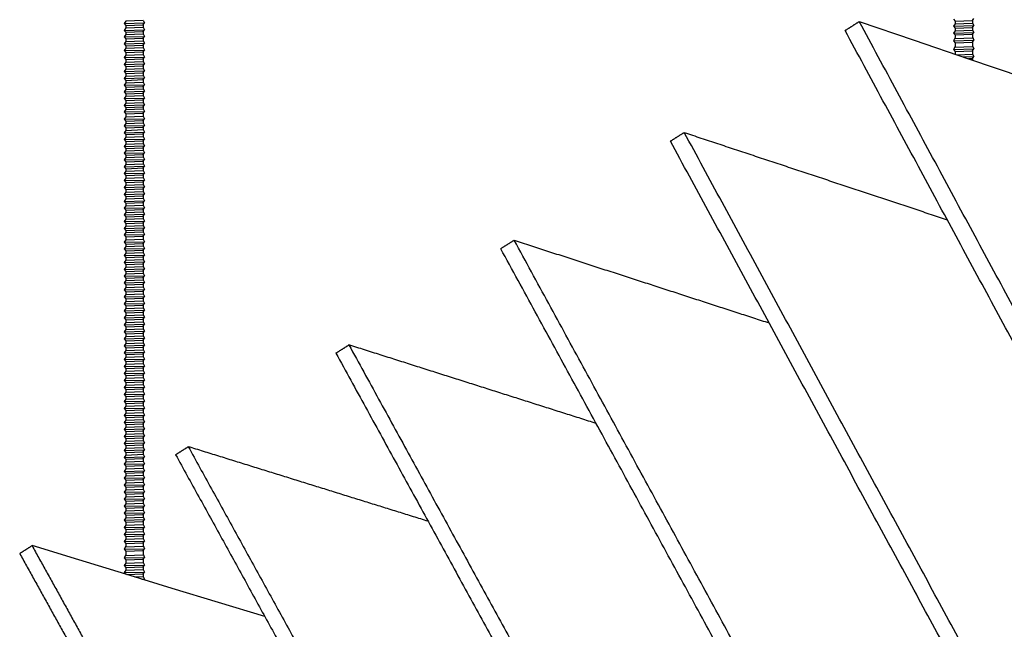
# Model space of a CAD drawing. Header units: centimetres. Extents: x 5283.6 to 5299.6, y 15505 to 15518.9.
# Tile 51 of 68: x 5297.115 to 5297.456, y 15512.713 to 15512.924. Entities that reach past the tile are written whole.
import ezdxf

# ---------------------------------------------------------------- set-up
doc = ezdxf.new("R2010")
doc.units = ezdxf.units.CM
doc.layers.add('_HD_muro', color=1, linetype='Continuous')
doc.layers.add('_HD_tornillo', color=30, linetype='Continuous')
doc.layers.add('Make2D$visible$Curves$Default', color=7, linetype='Continuous', true_color=0x000000)

# ---------------------------------------------------------------- blocks, each defined once
blk = doc.blocks.new('Cirrus_2.40x2.40_iso@15')
at = {"layer": '_HD_tornillo'}
for p, q in [((5297.1514, 15512.92366), (5297.1508, 15512.92284)), ((5297.1574, 15512.9239), (5297.1514, 15512.92366)), ((5297.1574, 15512.9239), (5297.15789, 15512.92301)), ((5297.43872, 15512.92437), (5297.43932, 15512.92369)), ((5297.43932, 15512.92369), (5297.44531, 15512.92393)), ((5297.43932, 15512.92369), (5297.43932, 15512.92276)), ((5297.44531, 15512.92393), (5297.44582, 15512.92454)), ((5297.44531, 15512.92393), (5297.44531, 15512.92299)), ((5297.1508, 15512.92284), (5297.15789, 15512.92301)), ((5297.1508, 15512.92284), (5297.1514, 15512.92216)), ((5297.1514, 15512.92128), (5297.1508, 15512.92046)), ((5297.1508, 15512.92046), (5297.15789, 15512.92063)), ((5297.1508, 15512.92046), (5297.1514, 15512.91978)), ((5297.1514, 15512.92216), (5297.15739, 15512.92239)), ((5297.1514, 15512.92216), (5297.1514, 15512.92128)), ((5297.1514, 15512.92128), (5297.15739, 15512.92151)), ((5297.15739, 15512.92239), (5297.15789, 15512.92301)), ((5297.15739, 15512.92239), (5297.15739, 15512.92151)), ((5297.15739, 15512.92001), (5297.15789, 15512.92063)), ((5297.1574, 15512.92151), (5297.15789, 15512.92063)), ((5297.43932, 15512.92276), (5297.43872, 15512.92194)), ((5297.43872, 15512.92194), (5297.44582, 15512.92211)), ((5297.43872, 15512.92194), (5297.43932, 15512.92126)), ((5297.43932, 15512.92035), (5297.43872, 15512.91953)), ((5297.43932, 15512.92276), (5297.44531, 15512.92299)), ((5297.43932, 15512.92126), (5297.44531, 15512.92149)), ((5297.43932, 15512.92126), (5297.43932, 15512.92035)), ((5297.43932, 15512.92035), (5297.44531, 15512.92058)), ((5297.44531, 15512.92149), (5297.44582, 15512.92211)), ((5297.44531, 15512.92149), (5297.44531, 15512.92058)), ((5297.44532, 15512.92299), (5297.44582, 15512.92211)), ((5297.44532, 15512.92058), (5297.44582, 15512.9197)), ((5297.1514, 15512.91899), (5297.1508, 15512.91818)), ((5297.1508, 15512.91818), (5297.15789, 15512.91835)), ((5297.1508, 15512.91818), (5297.1514, 15512.9175)), ((5297.1514, 15512.91978), (5297.15739, 15512.92001)), ((5297.1514, 15512.91978), (5297.1514, 15512.91899)), ((5297.1514, 15512.91899), (5297.15739, 15512.91923)), ((5297.1514, 15512.9175), (5297.15739, 15512.91773)), ((5297.1514, 15512.9175), (5297.1514, 15512.91663)), ((5297.1514, 15512.91663), (5297.15739, 15512.91687)), ((5297.15739, 15512.92001), (5297.15739, 15512.91923)), ((5297.15739, 15512.91773), (5297.15789, 15512.91835)), ((5297.15739, 15512.91773), (5297.15739, 15512.91687)), ((5297.1574, 15512.91923), (5297.15789, 15512.91835)), ((5297.1574, 15512.91687), (5297.15789, 15512.91599)), ((5297.43872, 15512.91953), (5297.44582, 15512.9197)), ((5297.43872, 15512.91953), (5297.43932, 15512.91885)), ((5297.43932, 15512.91793), (5297.43872, 15512.91685)), ((5297.43872, 15512.91685), (5297.44582, 15512.91702)), ((5297.43872, 15512.91685), (5297.43932, 15512.91617)), ((5297.43932, 15512.91885), (5297.44531, 15512.91908)), ((5297.43932, 15512.91885), (5297.43932, 15512.91793)), ((5297.43932, 15512.91767), (5297.44531, 15512.9179)), ((5297.44531, 15512.91908), (5297.44582, 15512.9197)), ((5297.44531, 15512.91908), (5297.44531, 15512.91817)), ((5297.44531, 15512.9164), (5297.44582, 15512.91702)), ((5297.44532, 15512.91817), (5297.44582, 15512.91702)), ((5297.1514, 15512.91663), (5297.1508, 15512.91582)), ((5297.1508, 15512.91582), (5297.15789, 15512.91599)), ((5297.1508, 15512.91582), (5297.1514, 15512.91514)), ((5297.1514, 15512.91427), (5297.1508, 15512.91345)), ((5297.1508, 15512.91345), (5297.15789, 15512.91362)), ((5297.1508, 15512.91345), (5297.1514, 15512.91277)), ((5297.1514, 15512.91514), (5297.15739, 15512.91537)), ((5297.1514, 15512.91514), (5297.1514, 15512.91427)), ((5297.1514, 15512.91427), (5297.15739, 15512.9145)), ((5297.15739, 15512.91537), (5297.15789, 15512.91599)), ((5297.15739, 15512.91537), (5297.15739, 15512.9145)), ((5297.15739, 15512.913), (5297.15789, 15512.91362)), ((5297.1574, 15512.9145), (5297.15789, 15512.91362)), ((5297.43932, 15512.91486), (5297.43872, 15512.91384)), ((5297.43872, 15512.91384), (5297.44582, 15512.91401)), ((5297.43872, 15512.91384), (5297.43932, 15512.91316)), ((5297.43932, 15512.91617), (5297.44531, 15512.9164)), ((5297.43932, 15512.91617), (5297.43932, 15512.91486)), ((5297.43932, 15512.91466), (5297.44531, 15512.91489)), ((5297.43932, 15512.91316), (5297.44531, 15512.9134)), ((5297.44531, 15512.9164), (5297.44531, 15512.91509)), ((5297.44531, 15512.9134), (5297.44582, 15512.91401)), ((5297.44531, 15512.9134), (5297.44531, 15512.91222)), ((5297.44532, 15512.9151), (5297.44582, 15512.91401)), ((5297.1514, 15512.91186), (5297.1508, 15512.91104)), ((5297.1508, 15512.91104), (5297.15789, 15512.91121)), ((5297.1508, 15512.91104), (5297.1514, 15512.91036)), ((5297.1514, 15512.91277), (5297.15739, 15512.913)), ((5297.1514, 15512.91277), (5297.1514, 15512.91186)), ((5297.1514, 15512.91186), (5297.15739, 15512.91209)), ((5297.1514, 15512.91036), (5297.15739, 15512.91059)), ((5297.1514, 15512.91036), (5297.1514, 15512.90944)), ((5297.15739, 15512.913), (5297.15739, 15512.91209)), ((5297.15739, 15512.91059), (5297.15789, 15512.91121)), ((5297.15739, 15512.91059), (5297.15739, 15512.90968)), ((5297.1574, 15512.91209), (5297.15789, 15512.91121)), ((5297.43932, 15512.91316), (5297.43932, 15512.91221)), ((5297.43992, 15512.91201), (5297.44531, 15512.91222)), ((5297.44216, 15512.91125), (5297.44582, 15512.91134)), ((5297.44389, 15512.91067), (5297.44531, 15512.91072)), ((5297.44531, 15512.91072), (5297.44582, 15512.91134)), ((5297.44531, 15512.91072), (5297.44531, 15512.91018)), ((5297.44532, 15512.91222), (5297.44582, 15512.91134)), ((5297.1514, 15512.90944), (5297.1508, 15512.90863)), ((5297.1508, 15512.90863), (5297.15789, 15512.9088)), ((5297.1508, 15512.90863), (5297.1514, 15512.90795)), ((5297.1514, 15512.90703), (5297.1508, 15512.90622)), ((5297.1514, 15512.90944), (5297.15739, 15512.90968)), ((5297.1514, 15512.90795), (5297.15739, 15512.90818)), ((5297.1514, 15512.90795), (5297.1514, 15512.90703)), ((5297.1514, 15512.90703), (5297.15739, 15512.90727)), ((5297.15739, 15512.90818), (5297.15789, 15512.9088)), ((5297.15739, 15512.90818), (5297.15739, 15512.90727)), ((5297.1574, 15512.90968), (5297.15789, 15512.9088)), ((5297.1574, 15512.90727), (5297.15789, 15512.90638)), ((5297.1508, 15512.90622), (5297.15789, 15512.90638)), ((5297.1508, 15512.90622), (5297.1514, 15512.90553)), ((5297.1514, 15512.90462), (5297.1508, 15512.9038)), ((5297.1508, 15512.9038), (5297.15789, 15512.90397)), ((5297.1508, 15512.9038), (5297.1514, 15512.90312)), ((5297.1514, 15512.90553), (5297.15739, 15512.90577)), ((5297.1514, 15512.90553), (5297.1514, 15512.90462)), ((5297.1514, 15512.90462), (5297.15739, 15512.90485)), ((5297.1514, 15512.90312), (5297.15739, 15512.90336)), ((5297.1514, 15512.90312), (5297.1514, 15512.90224)), ((5297.15739, 15512.90577), (5297.15789, 15512.90638)), ((5297.15739, 15512.90577), (5297.15739, 15512.90485)), ((5297.15739, 15512.90336), (5297.15789, 15512.90397)), ((5297.15739, 15512.90336), (5297.15739, 15512.90247)), ((5297.1574, 15512.90486), (5297.15789, 15512.90397)), ((5297.1514, 15512.90224), (5297.1508, 15512.90142)), ((5297.1508, 15512.90142), (5297.15789, 15512.90159)), ((5297.1508, 15512.90142), (5297.1514, 15512.90074)), ((5297.1514, 15512.89996), (5297.1508, 15512.89914)), ((5297.1514, 15512.90224), (5297.15739, 15512.90247)), ((5297.1514, 15512.90074), (5297.15739, 15512.90097)), ((5297.1514, 15512.90074), (5297.1514, 15512.89996)), ((5297.1514, 15512.89996), (5297.15739, 15512.90019)), ((5297.15739, 15512.90097), (5297.15789, 15512.90159)), ((5297.15739, 15512.90097), (5297.15739, 15512.90019)), ((5297.1574, 15512.90247), (5297.15789, 15512.90159)), ((5297.1574, 15512.90019), (5297.15789, 15512.89931)), ((5297.1508, 15512.89914), (5297.15789, 15512.89931)), ((5297.1508, 15512.89914), (5297.1514, 15512.89846)), ((5297.1514, 15512.8976), (5297.1508, 15512.89678)), ((5297.1508, 15512.89678), (5297.15789, 15512.89695)), ((5297.1508, 15512.89678), (5297.1514, 15512.8961)), ((5297.1514, 15512.89846), (5297.15739, 15512.89869)), ((5297.1514, 15512.89846), (5297.1514, 15512.8976)), ((5297.1514, 15512.8976), (5297.15739, 15512.89783)), ((5297.1514, 15512.8961), (5297.15739, 15512.89633)), ((5297.15739, 15512.89869), (5297.15789, 15512.89931)), ((5297.15739, 15512.89869), (5297.15739, 15512.89783)), ((5297.15739, 15512.89633), (5297.15789, 15512.89695)), ((5297.15739, 15512.89633), (5297.15739, 15512.89546)), ((5297.1574, 15512.89783), (5297.15789, 15512.89695)), ((5297.1514, 15512.89523), (5297.1508, 15512.89441)), ((5297.1508, 15512.89441), (5297.15789, 15512.89458)), ((5297.1508, 15512.89441), (5297.1514, 15512.89373)), ((5297.1514, 15512.89296), (5297.1508, 15512.89215)), ((5297.1514, 15512.8961), (5297.1514, 15512.89523)), ((5297.1514, 15512.89523), (5297.15739, 15512.89546)), ((5297.1514, 15512.89373), (5297.15739, 15512.89396)), ((5297.1514, 15512.89373), (5297.1514, 15512.89296)), ((5297.1514, 15512.89296), (5297.15739, 15512.8932)), ((5297.15739, 15512.89396), (5297.15789, 15512.89458)), ((5297.15739, 15512.89396), (5297.15739, 15512.8932)), ((5297.1574, 15512.89547), (5297.15789, 15512.89458)), ((5297.1574, 15512.8932), (5297.15789, 15512.89231)), ((5297.1508, 15512.89215), (5297.15789, 15512.89231)), ((5297.1508, 15512.89215), (5297.1514, 15512.89146)), ((5297.1514, 15512.89043), (5297.1508, 15512.88961)), ((5297.1508, 15512.88961), (5297.15789, 15512.88978)), ((5297.1508, 15512.88961), (5297.1514, 15512.88893)), ((5297.1514, 15512.89146), (5297.15739, 15512.8917)), ((5297.1514, 15512.89146), (5297.1514, 15512.89043)), ((5297.1514, 15512.89043), (5297.15739, 15512.89066)), ((5297.15739, 15512.8917), (5297.15789, 15512.89231)), ((5297.15739, 15512.8917), (5297.15739, 15512.89066)), ((5297.15739, 15512.88916), (5297.15789, 15512.88978)), ((5297.1574, 15512.89066), (5297.15789, 15512.88978)), ((5297.1514, 15512.88814), (5297.1508, 15512.88733)), ((5297.1508, 15512.88733), (5297.15789, 15512.8875)), ((5297.1508, 15512.88733), (5297.1514, 15512.88665)), ((5297.1514, 15512.88893), (5297.15739, 15512.88916)), ((5297.1514, 15512.88893), (5297.1514, 15512.88814)), ((5297.1514, 15512.88814), (5297.15739, 15512.88838)), ((5297.1514, 15512.88665), (5297.15739, 15512.88688)), ((5297.1514, 15512.88665), (5297.1514, 15512.88578)), ((5297.1514, 15512.88578), (5297.15739, 15512.88602)), ((5297.15739, 15512.88916), (5297.15739, 15512.88838)), ((5297.15739, 15512.88688), (5297.15789, 15512.8875)), ((5297.15739, 15512.88688), (5297.15739, 15512.88602)), ((5297.1574, 15512.88838), (5297.15789, 15512.8875)), ((5297.1574, 15512.88602), (5297.15789, 15512.88514)), ((5297.1514, 15512.88578), (5297.1508, 15512.88497)), ((5297.1508, 15512.88497), (5297.15789, 15512.88514)), ((5297.1508, 15512.88497), (5297.1514, 15512.88429)), ((5297.1514, 15512.88342), (5297.1508, 15512.8826)), ((5297.1508, 15512.8826), (5297.15789, 15512.88277)), ((5297.1508, 15512.8826), (5297.1514, 15512.88192)), ((5297.1514, 15512.88429), (5297.15739, 15512.88452)), ((5297.1514, 15512.88429), (5297.1514, 15512.88342)), ((5297.1514, 15512.88342), (5297.15739, 15512.88365)), ((5297.15739, 15512.88452), (5297.15789, 15512.88514)), ((5297.15739, 15512.88452), (5297.15739, 15512.88365)), ((5297.15739, 15512.88215), (5297.15789, 15512.88277)), ((5297.1574, 15512.88365), (5297.15789, 15512.88277)), ((5297.1514, 15512.881), (5297.1508, 15512.88019)), ((5297.1508, 15512.88019), (5297.15789, 15512.88036)), ((5297.1508, 15512.88019), (5297.1514, 15512.87951)), ((5297.1514, 15512.88192), (5297.15739, 15512.88215)), ((5297.1514, 15512.88192), (5297.1514, 15512.881)), ((5297.1514, 15512.881), (5297.15739, 15512.88124)), ((5297.1514, 15512.87951), (5297.15739, 15512.87974)), ((5297.1514, 15512.87951), (5297.1514, 15512.87862)), ((5297.15739, 15512.88215), (5297.15739, 15512.88124)), ((5297.15739, 15512.87974), (5297.15789, 15512.88036)), ((5297.15739, 15512.87974), (5297.15739, 15512.87886)), ((5297.1574, 15512.88124), (5297.15789, 15512.88036)), ((5297.1514, 15512.87862), (5297.1508, 15512.87781)), ((5297.1508, 15512.87781), (5297.15789, 15512.87797)), ((5297.1508, 15512.87781), (5297.1514, 15512.87712)), ((5297.1514, 15512.87634), (5297.1508, 15512.87552)), ((5297.1508, 15512.87552), (5297.15789, 15512.87569)), ((5297.1514, 15512.87862), (5297.15739, 15512.87886)), ((5297.1514, 15512.87712), (5297.15739, 15512.87736)), ((5297.1514, 15512.87712), (5297.1514, 15512.87634)), ((5297.1514, 15512.87634), (5297.15739, 15512.87657)), ((5297.15739, 15512.87736), (5297.15789, 15512.87797)), ((5297.15739, 15512.87736), (5297.15739, 15512.87657)), ((5297.15739, 15512.87508), (5297.15789, 15512.87569)), ((5297.1574, 15512.87886), (5297.15789, 15512.87797)), ((5297.1574, 15512.87658), (5297.15789, 15512.87569)), ((5297.1508, 15512.87552), (5297.1514, 15512.87484)), ((5297.1514, 15512.87398), (5297.1508, 15512.87317)), ((5297.1508, 15512.87317), (5297.15789, 15512.87333)), ((5297.1508, 15512.87317), (5297.1514, 15512.87248)), ((5297.1514, 15512.87484), (5297.15739, 15512.87508)), ((5297.1514, 15512.87484), (5297.1514, 15512.87398)), ((5297.1514, 15512.87398), (5297.15739, 15512.87421)), ((5297.1514, 15512.87248), (5297.15739, 15512.87272)), ((5297.1514, 15512.87248), (5297.1514, 15512.87161)), ((5297.15739, 15512.87508), (5297.15739, 15512.87421)), ((5297.15739, 15512.87272), (5297.15789, 15512.87333)), ((5297.15739, 15512.87272), (5297.15739, 15512.87185)), ((5297.1574, 15512.87422), (5297.15789, 15512.87333)), ((5297.1514, 15512.87161), (5297.1508, 15512.8708)), ((5297.1508, 15512.8708), (5297.15789, 15512.87097)), ((5297.1508, 15512.8708), (5297.1514, 15512.87012)), ((5297.1514, 15512.8692), (5297.1508, 15512.86839)), ((5297.1514, 15512.87161), (5297.15739, 15512.87185)), ((5297.1514, 15512.87012), (5297.15739, 15512.87035)), ((5297.1514, 15512.87012), (5297.1514, 15512.8692)), ((5297.1514, 15512.8692), (5297.15739, 15512.86944)), ((5297.15739, 15512.87035), (5297.15789, 15512.87097)), ((5297.15739, 15512.87035), (5297.15739, 15512.86944)), ((5297.1574, 15512.87185), (5297.15789, 15512.87097)), ((5297.1574, 15512.86944), (5297.15789, 15512.86855)), ((5297.1508, 15512.86839), (5297.15789, 15512.86855)), ((5297.1508, 15512.86839), (5297.1514, 15512.8677)), ((5297.1514, 15512.86679), (5297.1508, 15512.86597)), ((5297.1508, 15512.86597), (5297.15789, 15512.86614)), ((5297.1508, 15512.86597), (5297.1514, 15512.86529)), ((5297.1514, 15512.8677), (5297.15739, 15512.86794)), ((5297.1514, 15512.8677), (5297.1514, 15512.86679)), ((5297.1514, 15512.86679), (5297.15739, 15512.86702)), ((5297.1514, 15512.86529), (5297.15739, 15512.86553)), ((5297.15739, 15512.86794), (5297.15789, 15512.86855)), ((5297.15739, 15512.86794), (5297.15739, 15512.86702)), ((5297.15739, 15512.86553), (5297.15789, 15512.86614)), ((5297.15739, 15512.86553), (5297.15739, 15512.86461)), ((5297.1574, 15512.86703), (5297.15789, 15512.86614)), ((5297.1514, 15512.86438), (5297.1508, 15512.86356)), ((5297.1508, 15512.86356), (5297.15789, 15512.86373)), ((5297.1508, 15512.86356), (5297.1514, 15512.86288)), ((5297.1514, 15512.86529), (5297.1514, 15512.86438)), ((5297.1514, 15512.86438), (5297.15739, 15512.86461)), ((5297.1514, 15512.86288), (5297.15739, 15512.86311)), ((5297.1514, 15512.86288), (5297.1514, 15512.86197)), ((5297.1514, 15512.86197), (5297.15739, 15512.8622)), ((5297.15739, 15512.86311), (5297.15789, 15512.86373)), ((5297.15739, 15512.86311), (5297.15739, 15512.8622)), ((5297.1574, 15512.86462), (5297.15789, 15512.86373)), ((5297.1574, 15512.8622), (5297.15789, 15512.86132)), ((5297.1514, 15512.86197), (5297.1508, 15512.86115)), ((5297.1508, 15512.86115), (5297.15789, 15512.86132)), ((5297.1508, 15512.86115), (5297.1514, 15512.86047)), ((5297.1514, 15512.85958), (5297.1508, 15512.85877)), ((5297.1508, 15512.85877), (5297.15789, 15512.85894)), ((5297.1508, 15512.85877), (5297.1514, 15512.85809)), ((5297.1514, 15512.86047), (5297.15739, 15512.8607)), ((5297.1514, 15512.86047), (5297.1514, 15512.85958)), ((5297.1514, 15512.85958), (5297.15739, 15512.85982)), ((5297.15739, 15512.8607), (5297.15789, 15512.86132)), ((5297.15739, 15512.8607), (5297.15739, 15512.85982)), ((5297.15739, 15512.85832), (5297.15789, 15512.85894)), ((5297.1574, 15512.85982), (5297.15789, 15512.85894)), ((5297.1514, 15512.8573), (5297.1508, 15512.85649)), ((5297.1508, 15512.85649), (5297.15789, 15512.85665)), ((5297.1508, 15512.85649), (5297.1514, 15512.8558)), ((5297.1514, 15512.85809), (5297.15739, 15512.85832)), ((5297.1514, 15512.85809), (5297.1514, 15512.8573)), ((5297.1514, 15512.8573), (5297.15739, 15512.85754)), ((5297.1514, 15512.8558), (5297.15739, 15512.85604)), ((5297.1514, 15512.8558), (5297.1514, 15512.85494)), ((5297.1514, 15512.85494), (5297.15739, 15512.85518)), ((5297.15739, 15512.85832), (5297.15739, 15512.85754)), ((5297.15739, 15512.85604), (5297.15789, 15512.85665)), ((5297.15739, 15512.85604), (5297.15739, 15512.85518)), ((5297.1574, 15512.85754), (5297.15789, 15512.85665)), ((5297.1574, 15512.85518), (5297.15789, 15512.8543)), ((5297.1514, 15512.85494), (5297.1508, 15512.85413)), ((5297.1508, 15512.85413), (5297.15789, 15512.8543)), ((5297.1508, 15512.85413), (5297.1514, 15512.85345)), ((5297.1514, 15512.85258), (5297.1508, 15512.85176)), ((5297.1508, 15512.85176), (5297.15789, 15512.85193)), ((5297.1508, 15512.85176), (5297.1514, 15512.85108)), ((5297.1514, 15512.85345), (5297.15739, 15512.85368)), ((5297.1514, 15512.85345), (5297.1514, 15512.85258)), ((5297.1514, 15512.85258), (5297.15739, 15512.85281)), ((5297.15739, 15512.85368), (5297.15789, 15512.8543)), ((5297.15739, 15512.85368), (5297.15739, 15512.85281)), ((5297.15739, 15512.85131), (5297.15789, 15512.85193)), ((5297.1574, 15512.85281), (5297.15789, 15512.85193)), ((5297.1514, 15512.85031), (5297.1508, 15512.84949)), ((5297.1508, 15512.84949), (5297.15789, 15512.84966)), ((5297.1508, 15512.84949), (5297.1514, 15512.84881)), ((5297.1514, 15512.85108), (5297.15739, 15512.85131)), ((5297.1514, 15512.85108), (5297.1514, 15512.85031)), ((5297.1514, 15512.85031), (5297.15739, 15512.85054)), ((5297.1514, 15512.84881), (5297.15739, 15512.84904)), ((5297.1514, 15512.84881), (5297.1514, 15512.84777)), ((5297.15739, 15512.85131), (5297.15739, 15512.85054)), ((5297.15739, 15512.84904), (5297.15789, 15512.84966)), ((5297.15739, 15512.84904), (5297.15739, 15512.84801)), ((5297.1574, 15512.85055), (5297.15789, 15512.84966)), ((5297.1514, 15512.84777), (5297.1508, 15512.84696)), ((5297.1508, 15512.84696), (5297.15789, 15512.84712)), ((5297.1508, 15512.84696), (5297.1514, 15512.84627)), ((5297.1514, 15512.84549), (5297.1508, 15512.84467)), ((5297.1514, 15512.84777), (5297.15739, 15512.84801)), ((5297.1514, 15512.84627), (5297.15739, 15512.84651)), ((5297.1514, 15512.84627), (5297.1514, 15512.84549)), ((5297.1514, 15512.84549), (5297.15739, 15512.84572)), ((5297.15739, 15512.84651), (5297.15789, 15512.84712)), ((5297.15739, 15512.84651), (5297.15739, 15512.84572)), ((5297.1574, 15512.84801), (5297.15789, 15512.84712)), ((5297.1574, 15512.84573), (5297.15789, 15512.84484)), ((5297.1508, 15512.84467), (5297.15789, 15512.84484)), ((5297.1508, 15512.84467), (5297.1514, 15512.84399)), ((5297.1514, 15512.84313), (5297.1508, 15512.84231)), ((5297.1508, 15512.84231), (5297.15789, 15512.84248)), ((5297.1508, 15512.84231), (5297.1514, 15512.84163)), ((5297.1514, 15512.84399), (5297.15739, 15512.84423)), ((5297.1514, 15512.84399), (5297.1514, 15512.84313)), ((5297.1514, 15512.84313), (5297.15739, 15512.84336)), ((5297.1514, 15512.84163), (5297.15739, 15512.84187)), ((5297.1514, 15512.84163), (5297.1514, 15512.84076)), ((5297.15739, 15512.84423), (5297.15789, 15512.84484)), ((5297.15739, 15512.84423), (5297.15739, 15512.84336)), ((5297.15739, 15512.84187), (5297.15789, 15512.84248)), ((5297.15739, 15512.84187), (5297.15739, 15512.841)), ((5297.1574, 15512.84337), (5297.15789, 15512.84248)), ((5297.1514, 15512.84076), (5297.1508, 15512.83995)), ((5297.1508, 15512.83995), (5297.15789, 15512.84012)), ((5297.1508, 15512.83995), (5297.1514, 15512.83927)), ((5297.1514, 15512.83835), (5297.1508, 15512.83754)), ((5297.1514, 15512.84076), (5297.15739, 15512.841)), ((5297.1514, 15512.83927), (5297.15739, 15512.8395)), ((5297.1514, 15512.83927), (5297.1514, 15512.83835)), ((5297.1514, 15512.83835), (5297.15739, 15512.83858)), ((5297.15739, 15512.8395), (5297.15789, 15512.84012)), ((5297.15739, 15512.8395), (5297.15739, 15512.83858)), ((5297.1574, 15512.841), (5297.15789, 15512.84012)), ((5297.1574, 15512.83859), (5297.15789, 15512.8377)), ((5297.1508, 15512.83754), (5297.15789, 15512.8377)), ((5297.1508, 15512.83754), (5297.1514, 15512.83685)), ((5297.1514, 15512.83597), (5297.1508, 15512.83515)), ((5297.1508, 15512.83515), (5297.15789, 15512.83532)), ((5297.1508, 15512.83515), (5297.1514, 15512.83447)), ((5297.1514, 15512.83685), (5297.15739, 15512.83709)), ((5297.1514, 15512.83685), (5297.1514, 15512.83597)), ((5297.1514, 15512.83597), (5297.15739, 15512.8362)), ((5297.1514, 15512.83447), (5297.15739, 15512.8347)), ((5297.15739, 15512.83709), (5297.15789, 15512.8377)), ((5297.15739, 15512.83709), (5297.15739, 15512.8362)), ((5297.15739, 15512.8347), (5297.15789, 15512.83532)), ((5297.15739, 15512.8347), (5297.15739, 15512.83392)), ((5297.1574, 15512.83621), (5297.15789, 15512.83532)), ((5297.1514, 15512.83369), (5297.1508, 15512.83287)), ((5297.1508, 15512.83287), (5297.15782, 15512.83317)), ((5297.1508, 15512.83287), (5297.1514, 15512.83219)), ((5297.15141, 15512.83126), (5297.15081, 15512.83044)), ((5297.1514, 15512.83447), (5297.1514, 15512.83369)), ((5297.1514, 15512.83369), (5297.15739, 15512.83392)), ((5297.1514, 15512.83219), (5297.15739, 15512.83242)), ((5297.1514, 15512.83219), (5297.1514, 15512.83125)), ((5297.15141, 15512.83126), (5297.1574, 15512.83149)), ((5297.15739, 15512.83242), (5297.15789, 15512.83304)), ((5297.15739, 15512.83242), (5297.15739, 15512.83149)), ((5297.1574, 15512.83392), (5297.15789, 15512.83304)), ((5297.15741, 15512.83149), (5297.1579, 15512.83061)), ((5297.15081, 15512.83044), (5297.1579, 15512.83061)), ((5297.15081, 15512.83044), (5297.15141, 15512.82976)), ((5297.15141, 15512.82882), (5297.15081, 15512.82801)), ((5297.15081, 15512.82801), (5297.1579, 15512.82818)), ((5297.15081, 15512.82801), (5297.15141, 15512.82733)), ((5297.15141, 15512.82976), (5297.1574, 15512.82999)), ((5297.15141, 15512.82976), (5297.15141, 15512.82882)), ((5297.15141, 15512.82882), (5297.1574, 15512.82906)), ((5297.1574, 15512.82999), (5297.1579, 15512.83061)), ((5297.1574, 15512.82999), (5297.1574, 15512.82906)), ((5297.1574, 15512.82756), (5297.1579, 15512.82818)), ((5297.15741, 15512.82906), (5297.1579, 15512.82818)), ((5297.15141, 15512.82641), (5297.15081, 15512.82559)), ((5297.15081, 15512.82559), (5297.1579, 15512.82576)), ((5297.15081, 15512.82559), (5297.15141, 15512.82491)), ((5297.15141, 15512.82733), (5297.1574, 15512.82756)), ((5297.15141, 15512.82733), (5297.15141, 15512.82641)), ((5297.15141, 15512.82641), (5297.1574, 15512.82664)), ((5297.15141, 15512.82491), (5297.1574, 15512.82515)), ((5297.15141, 15512.82491), (5297.15141, 15512.824)), ((5297.1574, 15512.82756), (5297.1574, 15512.82664)), ((5297.1574, 15512.82515), (5297.1579, 15512.82576)), ((5297.1574, 15512.82515), (5297.1574, 15512.82423)), ((5297.15741, 15512.82665), (5297.1579, 15512.82576)), ((5297.15141, 15512.824), (5297.15081, 15512.82318)), ((5297.15081, 15512.82318), (5297.1579, 15512.82335)), ((5297.15081, 15512.82318), (5297.15141, 15512.8225)), ((5297.15141, 15512.82157), (5297.15081, 15512.82075)), ((5297.15141, 15512.824), (5297.1574, 15512.82423)), ((5297.15141, 15512.8225), (5297.1574, 15512.82273)), ((5297.15141, 15512.8225), (5297.15141, 15512.82157)), ((5297.15141, 15512.82157), (5297.1574, 15512.8218)), ((5297.1574, 15512.82273), (5297.1579, 15512.82335)), ((5297.1574, 15512.82273), (5297.1574, 15512.8218)), ((5297.15741, 15512.82424), (5297.1579, 15512.82335)), ((5297.15741, 15512.8218), (5297.1579, 15512.82092)), ((5297.15081, 15512.82075), (5297.1579, 15512.82092)), ((5297.15081, 15512.82075), (5297.15141, 15512.82007)), ((5297.15141, 15512.81915), (5297.15081, 15512.81834)), ((5297.15081, 15512.81834), (5297.1579, 15512.81851)), ((5297.15081, 15512.81834), (5297.15141, 15512.81766)), ((5297.15141, 15512.82007), (5297.1574, 15512.8203)), ((5297.15141, 15512.82007), (5297.15141, 15512.81915)), ((5297.15141, 15512.81915), (5297.1574, 15512.81939)), ((5297.15141, 15512.81766), (5297.1574, 15512.81789)), ((5297.15141, 15512.81766), (5297.15141, 15512.81672)), ((5297.1574, 15512.8203), (5297.1579, 15512.82092)), ((5297.1574, 15512.8203), (5297.1574, 15512.81939)), ((5297.1574, 15512.81789), (5297.1579, 15512.81851)), ((5297.1574, 15512.81789), (5297.1574, 15512.81695)), ((5297.15741, 15512.81939), (5297.1579, 15512.81851)), ((5297.15141, 15512.81672), (5297.15081, 15512.8159)), ((5297.15081, 15512.8159), (5297.1579, 15512.81607)), ((5297.15081, 15512.8159), (5297.15141, 15512.81522)), ((5297.15142, 15512.81432), (5297.15082, 15512.8135)), ((5297.15141, 15512.81672), (5297.1574, 15512.81695)), ((5297.15141, 15512.81522), (5297.1574, 15512.81546)), ((5297.15141, 15512.81522), (5297.15141, 15512.81431)), ((5297.15142, 15512.81432), (5297.15741, 15512.81455)), ((5297.1574, 15512.81546), (5297.1579, 15512.81607)), ((5297.1574, 15512.81546), (5297.1574, 15512.81454)), ((5297.15741, 15512.81696), (5297.1579, 15512.81607)), ((5297.15742, 15512.81455), (5297.15792, 15512.81367)), ((5297.15082, 15512.8135), (5297.15792, 15512.81367)), ((5297.15082, 15512.8135), (5297.15142, 15512.81282)), ((5297.15142, 15512.81188), (5297.15082, 15512.81106)), ((5297.15082, 15512.81106), (5297.15792, 15512.81123)), ((5297.15082, 15512.81106), (5297.15142, 15512.81038)), ((5297.15142, 15512.81282), (5297.15741, 15512.81305)), ((5297.15142, 15512.81282), (5297.15142, 15512.81188)), ((5297.15142, 15512.81188), (5297.15741, 15512.81211)), ((5297.15741, 15512.81305), (5297.15792, 15512.81367)), ((5297.15741, 15512.81305), (5297.15741, 15512.81211)), ((5297.15741, 15512.81062), (5297.15792, 15512.81123)), ((5297.15742, 15512.81212), (5297.15792, 15512.81123)), ((5297.15142, 15512.80947), (5297.15082, 15512.80865)), ((5297.15082, 15512.80865), (5297.15792, 15512.80882)), ((5297.15082, 15512.80865), (5297.15142, 15512.80797)), ((5297.15142, 15512.81038), (5297.15741, 15512.81062)), ((5297.15142, 15512.81038), (5297.15142, 15512.80947)), ((5297.15142, 15512.80947), (5297.15741, 15512.8097)), ((5297.15142, 15512.80797), (5297.15741, 15512.80821)), ((5297.15142, 15512.80797), (5297.15142, 15512.80706)), ((5297.15741, 15512.81062), (5297.15741, 15512.8097)), ((5297.15741, 15512.80821), (5297.15792, 15512.80882)), ((5297.15741, 15512.80821), (5297.15741, 15512.80729)), ((5297.15742, 15512.80971), (5297.15792, 15512.80882)), ((5297.15142, 15512.80706), (5297.15082, 15512.80624)), ((5297.15082, 15512.80624), (5297.15792, 15512.80641)), ((5297.15082, 15512.80624), (5297.15142, 15512.80556)), ((5297.15142, 15512.80462), (5297.15082, 15512.80381)), ((5297.15082, 15512.80381), (5297.15792, 15512.80398)), ((5297.15142, 15512.80706), (5297.15741, 15512.80729)), ((5297.15142, 15512.80556), (5297.15741, 15512.80579)), ((5297.15142, 15512.80556), (5297.15142, 15512.80462)), ((5297.15142, 15512.80462), (5297.15741, 15512.80486)), ((5297.15741, 15512.80579), (5297.15792, 15512.80641)), ((5297.15741, 15512.80579), (5297.15741, 15512.80486)), ((5297.15741, 15512.80336), (5297.15792, 15512.80398)), ((5297.15742, 15512.80729), (5297.15792, 15512.80641)), ((5297.15742, 15512.80486), (5297.15792, 15512.80398)), ((5297.15082, 15512.80381), (5297.15142, 15512.80313)), ((5297.15142, 15512.80221), (5297.15082, 15512.8014)), ((5297.15082, 15512.8014), (5297.15792, 15512.80156)), ((5297.15082, 15512.8014), (5297.15142, 15512.80071)), ((5297.15142, 15512.80313), (5297.15741, 15512.80336)), ((5297.15142, 15512.80313), (5297.15142, 15512.80221)), ((5297.15142, 15512.80221), (5297.15741, 15512.80245)), ((5297.15142, 15512.80071), (5297.15741, 15512.80095)), ((5297.15142, 15512.80071), (5297.15142, 15512.79978)), ((5297.15741, 15512.80336), (5297.15741, 15512.80245)), ((5297.15741, 15512.80095), (5297.15792, 15512.80156)), ((5297.15741, 15512.80095), (5297.15741, 15512.80001)), ((5297.15742, 15512.80245), (5297.15792, 15512.80156)), ((5297.15142, 15512.79978), (5297.15082, 15512.79896)), ((5297.15082, 15512.79896), (5297.15792, 15512.79913)), ((5297.15082, 15512.79896), (5297.15142, 15512.79828)), ((5297.15143, 15512.79737), (5297.15083, 15512.79655)), ((5297.15142, 15512.79978), (5297.15741, 15512.80001)), ((5297.15142, 15512.79828), (5297.15741, 15512.79851)), ((5297.15142, 15512.79828), (5297.15142, 15512.79737)), ((5297.15143, 15512.79737), (5297.15742, 15512.7976)), ((5297.15741, 15512.79851), (5297.15792, 15512.79913)), ((5297.15741, 15512.79851), (5297.15741, 15512.7976)), ((5297.15742, 15512.80002), (5297.15792, 15512.79913)), ((5297.15743, 15512.79761), (5297.15793, 15512.79672)), ((5297.15083, 15512.79655), (5297.15793, 15512.79672)), ((5297.15083, 15512.79655), (5297.15143, 15512.79587)), ((5297.15143, 15512.79494), (5297.15083, 15512.79412)), ((5297.15083, 15512.79412), (5297.15793, 15512.79429)), ((5297.15083, 15512.79412), (5297.15143, 15512.79344)), ((5297.15143, 15512.79587), (5297.15742, 15512.79611)), ((5297.15143, 15512.79587), (5297.15143, 15512.79494)), ((5297.15143, 15512.79494), (5297.15742, 15512.79517)), ((5297.15143, 15512.79344), (5297.15742, 15512.79367)), ((5297.15742, 15512.79611), (5297.15793, 15512.79672)), ((5297.15742, 15512.79611), (5297.15742, 15512.79517)), ((5297.15742, 15512.79367), (5297.15793, 15512.79429)), ((5297.15742, 15512.79367), (5297.15742, 15512.79276)), ((5297.15743, 15512.79517), (5297.15793, 15512.79429)), ((5297.15143, 15512.79252), (5297.15083, 15512.79171)), ((5297.15083, 15512.79171), (5297.15793, 15512.79188)), ((5297.15083, 15512.79171), (5297.15143, 15512.79103)), ((5297.15143, 15512.79344), (5297.15143, 15512.79252)), ((5297.15143, 15512.79252), (5297.15742, 15512.79276)), ((5297.15143, 15512.79103), (5297.15742, 15512.79126)), ((5297.15143, 15512.79103), (5297.15143, 15512.79011)), ((5297.15143, 15512.79011), (5297.15742, 15512.79035)), ((5297.15742, 15512.79126), (5297.15793, 15512.79188)), ((5297.15742, 15512.79126), (5297.15742, 15512.79035)), ((5297.15743, 15512.79276), (5297.15793, 15512.79188)), ((5297.15743, 15512.79035), (5297.15793, 15512.78946)), ((5297.15143, 15512.79011), (5297.15083, 15512.7893)), ((5297.15083, 15512.7893), (5297.15793, 15512.78946)), ((5297.15083, 15512.7893), (5297.15143, 15512.78861)), ((5297.15143, 15512.78768), (5297.15083, 15512.78686)), ((5297.15083, 15512.78686), (5297.15793, 15512.78703)), ((5297.15083, 15512.78686), (5297.15143, 15512.78618)), ((5297.15143, 15512.78861), (5297.15742, 15512.78885)), ((5297.15143, 15512.78861), (5297.15143, 15512.78768)), ((5297.15143, 15512.78768), (5297.15742, 15512.78791)), ((5297.15742, 15512.78885), (5297.15793, 15512.78946)), ((5297.15742, 15512.78885), (5297.15742, 15512.78791)), ((5297.15742, 15512.78641), (5297.15793, 15512.78703)), ((5297.15743, 15512.78792), (5297.15793, 15512.78703)), ((5297.15143, 15512.78527), (5297.15083, 15512.78445)), ((5297.15083, 15512.78445), (5297.15793, 15512.78462)), ((5297.15083, 15512.78445), (5297.15143, 15512.78377)), ((5297.15143, 15512.78618), (5297.15742, 15512.78641)), ((5297.15143, 15512.78618), (5297.15143, 15512.78527)), ((5297.15143, 15512.78527), (5297.15742, 15512.7855)), ((5297.15143, 15512.78377), (5297.15742, 15512.784)), ((5297.15143, 15512.78377), (5297.15143, 15512.78283)), ((5297.15742, 15512.78641), (5297.15742, 15512.7855)), ((5297.15742, 15512.784), (5297.15793, 15512.78462)), ((5297.15742, 15512.784), (5297.15742, 15512.78307)), ((5297.15743, 15512.7855), (5297.15793, 15512.78462)), ((5297.15143, 15512.78283), (5297.15083, 15512.78202)), ((5297.15083, 15512.78202), (5297.15793, 15512.78219)), ((5297.15083, 15512.78202), (5297.15143, 15512.78134)), ((5297.15143, 15512.78042), (5297.15083, 15512.7796)), ((5297.15143, 15512.78283), (5297.15742, 15512.78307)), ((5297.15143, 15512.78134), (5297.15742, 15512.78157)), ((5297.15143, 15512.78134), (5297.15143, 15512.78042)), ((5297.15143, 15512.78042), (5297.15742, 15512.78065)), ((5297.15742, 15512.78157), (5297.15793, 15512.78219)), ((5297.15742, 15512.78157), (5297.15742, 15512.78065)), ((5297.15743, 15512.78307), (5297.15793, 15512.78219)), ((5297.15743, 15512.78066), (5297.15793, 15512.77977)), ((5297.15083, 15512.7796), (5297.15793, 15512.77977)), ((5297.15083, 15512.7796), (5297.15143, 15512.77892)), ((5297.15143, 15512.77801), (5297.15083, 15512.77719)), ((5297.15083, 15512.77719), (5297.15793, 15512.77736)), ((5297.15083, 15512.77719), (5297.15143, 15512.77651)), ((5297.15143, 15512.77892), (5297.15742, 15512.77916)), ((5297.15143, 15512.77892), (5297.15143, 15512.77801)), ((5297.15143, 15512.77801), (5297.15742, 15512.77824)), ((5297.15143, 15512.77651), (5297.15742, 15512.77674)), ((5297.15742, 15512.77916), (5297.15793, 15512.77977)), ((5297.15742, 15512.77916), (5297.15742, 15512.77824)), ((5297.15742, 15512.77674), (5297.15793, 15512.77736)), ((5297.15742, 15512.77674), (5297.15742, 15512.77581)), ((5297.15743, 15512.77825), (5297.15793, 15512.77736)), ((5297.15143, 15512.77558), (5297.15083, 15512.77476)), ((5297.15083, 15512.77476), (5297.15793, 15512.77493)), ((5297.15083, 15512.77476), (5297.15143, 15512.77408)), ((5297.15143, 15512.77316), (5297.15083, 15512.77235)), ((5297.15143, 15512.77651), (5297.15143, 15512.77558)), ((5297.15143, 15512.77558), (5297.15742, 15512.77581)), ((5297.15143, 15512.77408), (5297.15742, 15512.77431)), ((5297.15143, 15512.77408), (5297.15143, 15512.77316)), ((5297.15143, 15512.77316), (5297.15742, 15512.7734)), ((5297.15742, 15512.77431), (5297.15793, 15512.77493)), ((5297.15742, 15512.77431), (5297.15742, 15512.7734)), ((5297.15743, 15512.77581), (5297.15793, 15512.77493)), ((5297.15743, 15512.7734), (5297.15793, 15512.77252)), ((5297.15083, 15512.77235), (5297.15793, 15512.77252)), ((5297.15083, 15512.77235), (5297.15143, 15512.77167)), ((5297.15143, 15512.77075), (5297.15083, 15512.76994)), ((5297.15083, 15512.76994), (5297.15793, 15512.7701)), ((5297.15083, 15512.76994), (5297.15143, 15512.76925)), ((5297.15143, 15512.77167), (5297.15742, 15512.7719)), ((5297.15143, 15512.77167), (5297.15143, 15512.77075)), ((5297.15143, 15512.77075), (5297.15742, 15512.77098)), ((5297.15742, 15512.7719), (5297.15793, 15512.77252)), ((5297.15742, 15512.7719), (5297.15742, 15512.77098)), ((5297.15742, 15512.76949), (5297.15793, 15512.7701)), ((5297.15743, 15512.77099), (5297.15793, 15512.7701)), ((5297.15143, 15512.76832), (5297.15083, 15512.7675)), ((5297.15083, 15512.7675), (5297.15793, 15512.76767)), ((5297.15083, 15512.7675), (5297.15143, 15512.76682)), ((5297.15143, 15512.76925), (5297.15742, 15512.76949)), ((5297.15143, 15512.76925), (5297.15143, 15512.76832)), ((5297.15143, 15512.76832), (5297.15742, 15512.76855)), ((5297.15143, 15512.76682), (5297.15742, 15512.76705)), ((5297.15143, 15512.76682), (5297.15143, 15512.76591)), ((5297.15742, 15512.76949), (5297.15742, 15512.76855)), ((5297.15742, 15512.76705), (5297.15793, 15512.76767)), ((5297.15742, 15512.76705), (5297.15742, 15512.76614)), ((5297.15743, 15512.76855), (5297.15793, 15512.76767)), ((5297.15143, 15512.76591), (5297.15083, 15512.76509)), ((5297.15083, 15512.76509), (5297.15793, 15512.76526)), ((5297.15083, 15512.76509), (5297.15143, 15512.76441)), ((5297.15143, 15512.76347), (5297.15083, 15512.76266)), ((5297.15143, 15512.76591), (5297.15742, 15512.76614)), ((5297.15143, 15512.76441), (5297.15742, 15512.76464)), ((5297.15143, 15512.76441), (5297.15143, 15512.76347)), ((5297.15143, 15512.76347), (5297.15742, 15512.76371)), ((5297.15742, 15512.76464), (5297.15793, 15512.76526)), ((5297.15742, 15512.76464), (5297.15742, 15512.76371)), ((5297.15743, 15512.76614), (5297.15793, 15512.76526)), ((5297.15743, 15512.76371), (5297.15793, 15512.76282)), ((5297.15083, 15512.76266), (5297.15793, 15512.76282)), ((5297.15083, 15512.76266), (5297.15143, 15512.76197)), ((5297.15143, 15512.76106), (5297.15083, 15512.76024)), ((5297.15083, 15512.76024), (5297.15793, 15512.76041)), ((5297.15083, 15512.76024), (5297.15143, 15512.75956)), ((5297.15143, 15512.76197), (5297.15742, 15512.76221)), ((5297.15143, 15512.76197), (5297.15143, 15512.76106)), ((5297.15143, 15512.76106), (5297.15742, 15512.76129)), ((5297.15143, 15512.75956), (5297.15742, 15512.7598)), ((5297.15143, 15512.75956), (5297.15143, 15512.75865)), ((5297.15742, 15512.76221), (5297.15793, 15512.76282)), ((5297.15742, 15512.76221), (5297.15742, 15512.76129)), ((5297.15742, 15512.7598), (5297.15793, 15512.76041)), ((5297.15742, 15512.7598), (5297.15742, 15512.75888)), ((5297.15743, 15512.7613), (5297.15793, 15512.76041)), ((5297.15143, 15512.75865), (5297.15083, 15512.75783)), ((5297.15083, 15512.75783), (5297.15793, 15512.758)), ((5297.15083, 15512.75783), (5297.15143, 15512.75715)), ((5297.15143, 15512.75621), (5297.15083, 15512.7554)), ((5297.15143, 15512.75865), (5297.15742, 15512.75888)), ((5297.15143, 15512.75715), (5297.15742, 15512.75738)), ((5297.15143, 15512.75715), (5297.15143, 15512.75621)), ((5297.15143, 15512.75621), (5297.15742, 15512.75645)), ((5297.15742, 15512.75738), (5297.15793, 15512.758)), ((5297.15742, 15512.75738), (5297.15742, 15512.75645)), ((5297.15743, 15512.75889), (5297.15793, 15512.758)), ((5297.15743, 15512.75645), (5297.15793, 15512.75557)), ((5297.15083, 15512.7554), (5297.15793, 15512.75557)), ((5297.15083, 15512.7554), (5297.15143, 15512.75472)), ((5297.15143, 15512.7538), (5297.15083, 15512.75299)), ((5297.15083, 15512.75299), (5297.15793, 15512.75316)), ((5297.15083, 15512.75299), (5297.15143, 15512.75231)), ((5297.15143, 15512.75472), (5297.15742, 15512.75495)), ((5297.15143, 15512.75472), (5297.15143, 15512.7538)), ((5297.15143, 15512.7538), (5297.15742, 15512.75404)), ((5297.15742, 15512.75495), (5297.15793, 15512.75557)), ((5297.15742, 15512.75495), (5297.15742, 15512.75404)), ((5297.15742, 15512.75254), (5297.15793, 15512.75316)), ((5297.15743, 15512.75404), (5297.15793, 15512.75316)), ((5297.15143, 15512.75139), (5297.15083, 15512.75057)), ((5297.15083, 15512.75057), (5297.15793, 15512.75074)), ((5297.15083, 15512.75057), (5297.15143, 15512.74989)), ((5297.15143, 15512.75231), (5297.15742, 15512.75254)), ((5297.15143, 15512.75231), (5297.15143, 15512.75139)), ((5297.15143, 15512.75139), (5297.15742, 15512.75162)), ((5297.15143, 15512.74989), (5297.15742, 15512.75013)), ((5297.15143, 15512.74989), (5297.15143, 15512.74883)), ((5297.15742, 15512.75254), (5297.15742, 15512.75162)), ((5297.15742, 15512.75013), (5297.15793, 15512.75074)), ((5297.15742, 15512.75013), (5297.15742, 15512.74906)), ((5297.15743, 15512.75163), (5297.15793, 15512.75074)), ((5297.15143, 15512.74883), (5297.15083, 15512.74801)), ((5297.15083, 15512.74801), (5297.15793, 15512.74818)), ((5297.15083, 15512.74801), (5297.15143, 15512.74733)), ((5297.15143, 15512.74639), (5297.15083, 15512.74557)), ((5297.15143, 15512.74883), (5297.15742, 15512.74906)), ((5297.15143, 15512.74733), (5297.15742, 15512.74756)), ((5297.15143, 15512.74733), (5297.15143, 15512.74639)), ((5297.15143, 15512.74639), (5297.15742, 15512.74662)), ((5297.15742, 15512.74756), (5297.15793, 15512.74818)), ((5297.15742, 15512.74756), (5297.15742, 15512.74662)), ((5297.15743, 15512.74906), (5297.15793, 15512.74818)), ((5297.15743, 15512.74663), (5297.15793, 15512.74574)), ((5297.15083, 15512.74557), (5297.15793, 15512.74574)), ((5297.15083, 15512.74557), (5297.15143, 15512.74489)), ((5297.15143, 15512.74398), (5297.15083, 15512.74316)), ((5297.15083, 15512.74316), (5297.15793, 15512.74333)), ((5297.15083, 15512.74316), (5297.15143, 15512.74248)), ((5297.15143, 15512.74489), (5297.15742, 15512.74513)), ((5297.15143, 15512.74489), (5297.15143, 15512.74398)), ((5297.15143, 15512.74398), (5297.15742, 15512.74421)), ((5297.15143, 15512.74248), (5297.15742, 15512.74272)), ((5297.15143, 15512.74248), (5297.15143, 15512.74157)), ((5297.15742, 15512.74513), (5297.15793, 15512.74574)), ((5297.15742, 15512.74513), (5297.15742, 15512.74421)), ((5297.15742, 15512.74272), (5297.15793, 15512.74333)), ((5297.15742, 15512.74272), (5297.15742, 15512.7418)), ((5297.15743, 15512.74422), (5297.15793, 15512.74333)), ((5297.15143, 15512.74157), (5297.15083, 15512.74049)), ((5297.15083, 15512.74049), (5297.15793, 15512.74065)), ((5297.15083, 15512.74049), (5297.15143, 15512.73981)), ((5297.15143, 15512.7413), (5297.15742, 15512.74154)), ((5297.15143, 15512.73981), (5297.15742, 15512.74004)), ((5297.15143, 15512.73981), (5297.15143, 15512.73849)), ((5297.15742, 15512.74004), (5297.15793, 15512.74065)), ((5297.15742, 15512.74004), (5297.15742, 15512.73873)), ((5297.15743, 15512.7418), (5297.15793, 15512.74065)), ((5297.15143, 15512.73849), (5297.15083, 15512.73748)), ((5297.15083, 15512.73748), (5297.15793, 15512.73765)), ((5297.15083, 15512.73748), (5297.15143, 15512.7368)), ((5297.15143, 15512.73562), (5297.15083, 15512.7348)), ((5297.15143, 15512.73829), (5297.15742, 15512.73853)), ((5297.15143, 15512.7368), (5297.15742, 15512.73703)), ((5297.15143, 15512.7368), (5297.15143, 15512.73562)), ((5297.15143, 15512.73562), (5297.15742, 15512.73585)), ((5297.15742, 15512.73703), (5297.15793, 15512.73765)), ((5297.15742, 15512.73703), (5297.15742, 15512.73585)), ((5297.15743, 15512.73873), (5297.15793, 15512.73765)), ((5297.15743, 15512.73586), (5297.15793, 15512.73497)), ((5297.15083, 15512.7348), (5297.15793, 15512.73497)), ((5297.15083, 15512.7348), (5297.15143, 15512.73412)), ((5297.15143, 15512.73321), (5297.15083, 15512.73239)), ((5297.15083, 15512.73239), (5297.15793, 15512.73256)), ((5297.15083, 15512.73239), (5297.15133, 15512.73182)), ((5297.15143, 15512.73412), (5297.15742, 15512.73436)), ((5297.15143, 15512.73412), (5297.15143, 15512.73321)), ((5297.15143, 15512.73321), (5297.15742, 15512.73344)), ((5297.15742, 15512.73436), (5297.15793, 15512.73497)), ((5297.15742, 15512.73436), (5297.15742, 15512.73344)), ((5297.15742, 15512.73194), (5297.15793, 15512.73256)), ((5297.15743, 15512.73344), (5297.15793, 15512.73256)), ((5297.15167, 15512.73172), (5297.15742, 15512.73194)), ((5297.1544, 15512.73089), (5297.15742, 15512.73101)), ((5297.15698, 15512.7301), (5297.15793, 15512.73013)), ((5297.15742, 15512.73194), (5297.15742, 15512.73101)), ((5297.15743, 15512.73101), (5297.15793, 15512.73013)), ((5297.15772, 15512.72988), (5297.15793, 15512.73013))]:
    blk.add_line(p, q, dxfattribs=at)
at = {"layer": 'Make2D$visible$Curves$Default', "color": 7}
for points in [[(5297.40604, 15512.92349), (5297.42507, 15512.91704), (5297.444, 15512.91063), (5297.46284, 15512.90424), (5297.48159, 15512.89789), (5297.50025, 15512.89157)], [(5297.19966, 15512.71711), (5297.18362, 15512.72199), (5297.16752, 15512.7269), (5297.15135, 15512.73182), (5297.13512, 15512.73676), (5297.11882, 15512.74172)]]:
    blk.add_lwpolyline(points, dxfattribs=at)
for points, weights in [([(5297.40604, 15512.92349), (5297.40358, 15512.92193), (5297.40112, 15512.92037)], [670.486458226, 670.881208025, 671.275957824]), ([(5297.5052, 15512.72767), (5297.45335, 15512.82368), (5297.40112, 15512.92037)], [676.072320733, 673.674139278, 671.275957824]), ([(5297.51022, 15512.73055), (5297.45832, 15512.82667), (5297.40604, 15512.92349)], [675.282821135, 672.884639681, 670.486458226]), ([(5297.34527, 15512.88502), (5297.34287, 15512.88351), (5297.34048, 15512.88199)], [680.355191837, 680.749941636, 681.144691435]), ([(5297.4492, 15512.6936), (5297.39741, 15512.78897), (5297.34527, 15512.88502)], [685.190453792, 682.772822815, 680.355191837]), ([(5297.34527, 15512.88502), (5297.39117, 15512.86982), (5297.43654, 15512.85478)], [680.355191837, 684.337627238, 688.320062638]), ([(5297.44432, 15512.69082), (5297.39259, 15512.78607), (5297.34048, 15512.88199)], [685.97995339, 683.562322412, 681.144691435]), ([(5297.28623, 15512.84766), (5297.2839, 15512.84619), (5297.28158, 15512.84472)], [690.223925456, 690.618675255, 691.013425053]), ([(5297.38131, 15512.67346), (5297.33392, 15512.76028), (5297.28623, 15512.84766)], [694.691279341, 692.457602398, 690.223925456]), ([(5297.28623, 15512.84766), (5297.33072, 15512.83324), (5297.37471, 15512.81898)], [690.223925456, 694.109737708, 697.995549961]), ([(5297.37659, 15512.67074), (5297.32923, 15512.75745), (5297.28158, 15512.84472)], [695.480778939, 693.247101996, 691.013425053]), ([(5297.22433, 15512.80849), (5297.22659, 15512.80992), (5297.22885, 15512.81135)], [700.882181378, 700.487431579, 700.09268178]), ([(5297.22885, 15512.81135), (5297.26986, 15512.73661), (5297.31065, 15512.66228)], [700.09268178, 702.032319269, 703.971956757]), ([(5297.31467, 15512.78412), (5297.27199, 15512.79766), (5297.22885, 15512.81135)], [707.679614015, 703.886147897, 700.09268178]), ([(5297.22433, 15512.80849), (5297.26531, 15512.73384), (5297.30606, 15512.6596)], [700.882181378, 702.821818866, 704.761456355]), ([(5297.16868, 15512.77327), (5297.17087, 15512.77466), (5297.17307, 15512.77605)], [710.750937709, 710.356187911, 709.961438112]), ([(5297.16868, 15512.77327), (5297.20071, 15512.7152), (5297.23261, 15512.65738)], [710.750937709, 712.282039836, 713.813141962]), ([(5297.17307, 15512.77605), (5297.20513, 15512.71791), (5297.23706, 15512.66002)], [709.961438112, 711.492540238, 713.023642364]), ([(5297.25634, 15512.75018), (5297.21492, 15512.76305), (5297.17307, 15512.77605)], [717.372515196, 713.666976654, 709.961438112]), ([(5297.11454, 15512.73901), (5297.11668, 15512.74036), (5297.11882, 15512.74172)], [720.619739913, 720.224990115, 719.830240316]), ([(5297.11454, 15512.73901), (5297.13338, 15512.70503), (5297.15218, 15512.67114)], [720.619739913, 721.528490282, 722.43724065]), ([(5297.11882, 15512.74172), (5297.13768, 15512.7077), (5297.15648, 15512.67376)], [719.830240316, 720.738990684, 721.647741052])]:
    blk.add_rational_spline(points, weights, degree=2, dxfattribs=at)

msp = doc.modelspace()

# ---------------------------------------------------------------- block references
at = {"layer": '_HD_muro'}
msp.add_blockref('Cirrus_2.40x2.40_iso@15', (0, 0), dxfattribs=at)

doc.saveas('drawing.dxf')
